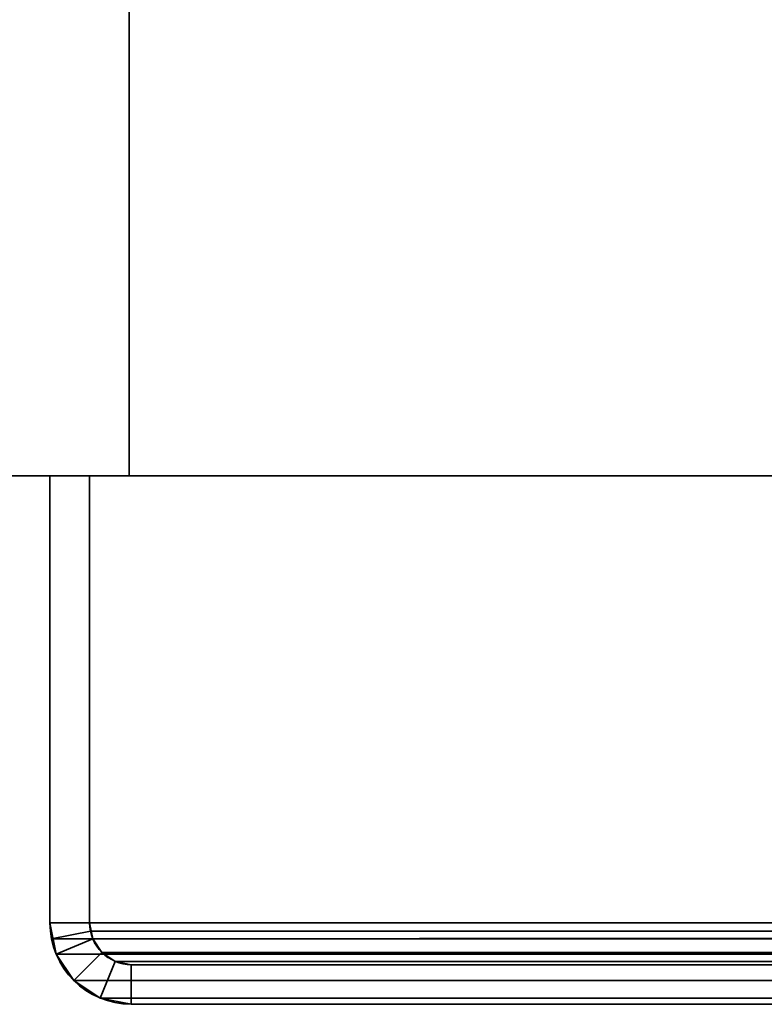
# Model space of a CAD drawing. Header units: millimetres. Extents: x -527 to 5177, y -116 to 161.
# Tile 3 of 256: x -381 to -353, y -29 to 8. Entities that reach past the tile are written whole.
import ezdxf

# ---------------------------------------------------------------- set-up
doc = ezdxf.new("R2010")
doc.units = ezdxf.units.MM
doc.layers.add('151', color=7, linetype='Continuous', true_color=0xffffff)

# ---------------------------------------------------------------- blocks, each defined once
blk = doc.blocks.new('UG_SURFACE_001')
at = {"layer": '151', "color": 252, "linetype": 'Continuous', "lineweight": 35}
for points in [[(-527, -9.3, -7.75), (-527, 142.4, -7.75), (-377, 142.4, -7.75), (-377, -9.3, -7.75)], [(527, -9.3, 2212.25), (527, 142.4, 2212.25), (-527, 142.4, 2212.25), (-527, -9.3, 2212.25)], [(-377, -9.3, -7.75), (-377, 142.4, -7.75), (-377, 142.4, 2062.25), (-377, -9.3, 2062.25)], [(-377, -9.3, 2062.25), (-377, 142.4, 2062.25), (377, 142.4, 2062.25), (377, -9.3, 2062.25)], [(527, -9.3, 2212.25), (-527, -9.3, 2212.25), (-377, -9.3, 2062.25), (377, -9.3, 2062.25)], [(-527, -9.3, 2212.25), (-527, -9.3, -7.75), (-377, -9.3, -7.75), (-377, -9.3, 2062.25)]]:
    blk.add_3dface(points, dxfattribs=at)
blk = doc.blocks.new('UG_SURFACE_035')
at = {"layer": '151', "color": 252, "linetype": 'Continuous', "lineweight": 35}
for points in [[(-380, -9.3, 2075.25), (-378.5, -9.3, 2073.75), (-378.5, -9.3, -7.75), (-380, -9.3, -7.75)], [(-380, -26.22, 2075.25), (-380, -9.3, 2075.25), (-380, -9.3, -7.75), (-380, -26.22, -7.75)], [(-378.5, -26.22, 2073.75), (-378.5, -9.3, 2073.75), (-380, -9.3, 2075.25), (-380, -26.22, 2075.25)], [(-380, -26.22, -7.75), (-380, -9.3, -7.75), (-378.5, -9.3, -7.75), (-378.5, -26.22, -7.75)], [(-378.5, -26.22, 2073.75), (-378.5, -26.22, -7.75), (-378.5, -9.3, -7.75), (-378.5, -9.3, 2073.75)], [(-380, -26.22, -7.75), (-379.766, -27.399, -7.75), (-379.766, -27.399, 2075.016)], [(-379.766, -27.399, 2075.016), (-379.941, -26.821, 2075.191), (-380, -26.22, -7.75)], [(-379.941, -26.821, 2075.191), (-380, -26.22, 2075.25), (-380, -26.22, -7.75)], [(-380, -26.22, 2075.25), (-379.941, -26.821, 2075.191), (-378.47, -26.528, 2073.72), (-378.5, -26.22, 2073.75)], [(-378.5, -26.22, -7.75), (-378.38, -26.825, -7.75), (-379.766, -27.399, -7.75), (-380, -26.22, -7.75)], [(-378.5, -26.22, -7.75), (-378.47, -26.528, 2073.72), (-378.38, -26.825, 2073.63)], [(-378.5, -26.22, -7.75), (-378.5, -26.22, 2073.75), (-378.47, -26.528, 2073.72)], [(-378.38, -26.825, 2073.63), (-378.38, -26.825, -7.75), (-378.5, -26.22, -7.75)], [(-379.941, -26.821, 2075.191), (-379.766, -27.399, 2075.016), (-378.38, -26.825, 2073.63), (-378.47, -26.528, 2073.72)], [(-379.766, -27.399, 2075.016), (-379.098, -28.398, 2074.348), (-378.037, -27.337, 2073.287), (-378.38, -26.825, 2073.63)], [(-378.38, -26.825, -7.75), (-378.037, -27.337, -7.75), (-379.098, -28.398, -7.75), (-379.766, -27.399, -7.75)], [(-378.037, -27.337, 2073.287), (-378.037, -27.337, -7.75), (-378.38, -26.825, -7.75), (-378.38, -26.825, 2073.63)], [(-379.766, -27.399, 2075.016), (-379.766, -27.399, -7.75), (-379.098, -28.398, -7.75), (-379.098, -28.398, 2074.348)], [(-377.525, -27.68, 2072.775), (-378.037, -27.337, 2073.287), (-379.098, -28.398, 2074.348), (-378.099, -29.066, 2073.349)], [(-378.099, -29.066, -7.75), (-379.098, -28.398, -7.75), (-378.037, -27.337, -7.75), (-377.525, -27.68, -7.75)], [(-377.525, -27.68, 2072.775), (-377.525, -27.68, -7.75), (-378.037, -27.337, -7.75), (-378.037, -27.337, 2073.287)], [(-376.92, -27.8, 2072.17), (-377.525, -27.68, 2072.775), (-378.099, -29.066, 2073.349), (-376.92, -29.3, 2072.17)], [(-376.92, -29.3, -7.75), (-378.099, -29.066, -7.75), (-377.525, -27.68, -7.75), (-376.92, -27.8, -7.75)], [(-376.92, -27.8, 2072.17), (-376.92, -27.8, -7.75), (-377.525, -27.68, -7.75), (-377.525, -27.68, 2072.775)], [(-328.08, -27.8, 2023.33), (-328.08, -27.8, -7.75), (-376.92, -27.8, -7.75), (-376.92, -27.8, 2072.17)], [(-328.08, -27.8, 2023.33), (-376.92, -27.8, 2072.17), (-376.92, -29.3, 2072.17), (-328.08, -29.3, 2023.33)], [(-328.08, -29.3, -7.75), (-376.92, -29.3, -7.75), (-376.92, -27.8, -7.75), (-328.08, -27.8, -7.75)], [(-379.098, -28.398, 2074.348), (-379.098, -28.398, -7.75), (-378.099, -29.066, -7.75), (-378.099, -29.066, 2073.349)], [(-378.099, -29.066, 2073.349), (-378.099, -29.066, -7.75), (-376.92, -29.3, -7.75), (-376.92, -29.3, 2072.17)], [(-328.08, -29.3, 2023.33), (-376.92, -29.3, 2072.17), (-376.92, -29.3, -7.75), (-328.08, -29.3, -7.75)]]:
    blk.add_3dface(points, dxfattribs=at)
blk = doc.blocks.new('UG_SURFACE_036')
at = {"layer": '151', "color": 252, "linetype": 'Continuous', "lineweight": 35}
for points in [[(-380, -9.3, 2075.25), (-378.5, -9.3, 2073.75), (-378.5, -9.3, -7.75), (-380, -9.3, -7.75)], [(-380, -26.22, 2075.25), (-380, -9.3, 2075.25), (-380, -9.3, -7.75), (-380, -26.22, -7.75)], [(-378.5, -26.22, 2073.75), (-378.5, -9.3, 2073.75), (-380, -9.3, 2075.25), (-380, -26.22, 2075.25)], [(-380, -26.22, -7.75), (-380, -9.3, -7.75), (-378.5, -9.3, -7.75), (-378.5, -26.22, -7.75)], [(-378.5, -26.22, 2073.75), (-378.5, -26.22, -7.75), (-378.5, -9.3, -7.75), (-378.5, -9.3, 2073.75)], [(-380, -26.22, -7.75), (-379.766, -27.399, -7.75), (-379.766, -27.399, 2075.016)], [(-379.766, -27.399, 2075.016), (-379.941, -26.821, 2075.191), (-380, -26.22, -7.75)], [(-379.941, -26.821, 2075.191), (-380, -26.22, 2075.25), (-380, -26.22, -7.75)], [(-380, -26.22, 2075.25), (-379.941, -26.821, 2075.191), (-378.47, -26.528, 2073.72), (-378.5, -26.22, 2073.75)], [(-378.5, -26.22, -7.75), (-378.38, -26.825, -7.75), (-379.766, -27.399, -7.75), (-380, -26.22, -7.75)], [(-378.5, -26.22, -7.75), (-378.47, -26.528, 2073.72), (-378.38, -26.825, 2073.63)], [(-378.5, -26.22, -7.75), (-378.5, -26.22, 2073.75), (-378.47, -26.528, 2073.72)], [(-378.38, -26.825, 2073.63), (-378.38, -26.825, -7.75), (-378.5, -26.22, -7.75)], [(-379.941, -26.821, 2075.191), (-379.766, -27.399, 2075.016), (-378.38, -26.825, 2073.63), (-378.47, -26.528, 2073.72)], [(-379.766, -27.399, 2075.016), (-379.098, -28.398, 2074.348), (-378.037, -27.337, 2073.287), (-378.38, -26.825, 2073.63)], [(-378.38, -26.825, -7.75), (-378.037, -27.337, -7.75), (-379.098, -28.398, -7.75), (-379.766, -27.399, -7.75)], [(-378.037, -27.337, 2073.287), (-378.037, -27.337, -7.75), (-378.38, -26.825, -7.75), (-378.38, -26.825, 2073.63)], [(-379.766, -27.399, 2075.016), (-379.766, -27.399, -7.75), (-379.098, -28.398, -7.75), (-379.098, -28.398, 2074.348)], [(-377.525, -27.68, 2072.775), (-378.037, -27.337, 2073.287), (-379.098, -28.398, 2074.348), (-378.099, -29.066, 2073.349)], [(-378.099, -29.066, -7.75), (-379.098, -28.398, -7.75), (-378.037, -27.337, -7.75), (-377.525, -27.68, -7.75)], [(-377.525, -27.68, 2072.775), (-377.525, -27.68, -7.75), (-378.037, -27.337, -7.75), (-378.037, -27.337, 2073.287)], [(-376.92, -27.8, 2072.17), (-377.525, -27.68, 2072.775), (-378.099, -29.066, 2073.349), (-376.92, -29.3, 2072.17)], [(-376.92, -29.3, -7.75), (-378.099, -29.066, -7.75), (-377.525, -27.68, -7.75), (-376.92, -27.8, -7.75)], [(-376.92, -27.8, 2072.17), (-376.92, -27.8, -7.75), (-377.525, -27.68, -7.75), (-377.525, -27.68, 2072.775)], [(-328.08, -27.8, 2023.33), (-328.08, -27.8, -7.75), (-376.92, -27.8, -7.75), (-376.92, -27.8, 2072.17)], [(-328.08, -27.8, 2023.33), (-376.92, -27.8, 2072.17), (-376.92, -29.3, 2072.17), (-328.08, -29.3, 2023.33)], [(-328.08, -29.3, -7.75), (-376.92, -29.3, -7.75), (-376.92, -27.8, -7.75), (-328.08, -27.8, -7.75)], [(-379.098, -28.398, 2074.348), (-379.098, -28.398, -7.75), (-378.099, -29.066, -7.75), (-378.099, -29.066, 2073.349)], [(-378.099, -29.066, 2073.349), (-378.099, -29.066, -7.75), (-376.92, -29.3, -7.75), (-376.92, -29.3, 2072.17)], [(-328.08, -29.3, 2023.33), (-376.92, -29.3, 2072.17), (-376.92, -29.3, -7.75), (-328.08, -29.3, -7.75)]]:
    blk.add_3dface(points, dxfattribs=at)
blk = doc.blocks.new('UG_SURFACE_037')
at = {"layer": '151', "color": 252, "linetype": 'Continuous', "lineweight": 35}
for points in [[(-380, -26.22, 2075.25), (-380, -9.3, 2075.25), (-378.5, -9.3, 2073.75), (-378.5, -26.22, 2073.75)], [(-380, -9.3, 2075.25), (380, -9.3, 2075.25), (378.5, -9.3, 2073.75), (-378.5, -9.3, 2073.75)], [(-380, -9.3, 2075.25), (-380, -26.22, 2075.25), (380, -26.22, 2075.25), (380, -9.3, 2075.25)], [(-378.5, -9.3, 2073.75), (378.5, -9.3, 2073.75), (378.5, -26.22, 2073.75), (-378.5, -26.22, 2073.75)], [(-378.5, -26.22, 2073.75), (-378.47, -26.528, 2073.72), (-379.941, -26.821, 2075.191), (-380, -26.22, 2075.25)], [(380, -26.22, 2075.25), (-380, -26.22, 2075.25), (-379.941, -26.821, 2075.191)], [(379.941, -26.821, 2075.191), (380, -26.22, 2075.25), (-379.941, -26.821, 2075.191)], [(-378.47, -26.528, 2073.72), (-378.5, -26.22, 2073.75), (378.5, -26.22, 2073.75)], [(-378.47, -26.528, 2073.72), (378.5, -26.22, 2073.75), (378.47, -26.528, 2073.72)], [(-378.47, -26.528, 2073.72), (-378.38, -26.825, 2073.63), (-379.766, -27.399, 2075.016), (-379.941, -26.821, 2075.191)], [(-379.941, -26.821, 2075.191), (-379.766, -27.399, 2075.016), (379.766, -27.399, 2075.016), (379.941, -26.821, 2075.191)], [(-378.38, -26.825, 2073.63), (-378.037, -27.337, 2073.287), (-379.098, -28.398, 2074.348), (-379.766, -27.399, 2075.016)], [(378.47, -26.528, 2073.72), (378.38, -26.825, 2073.63), (-378.38, -26.825, 2073.63), (-378.47, -26.528, 2073.72)], [(378.037, -27.337, 2073.287), (-378.037, -27.337, 2073.287), (-378.38, -26.825, 2073.63), (378.38, -26.825, 2073.63)], [(379.766, -27.399, 2075.016), (-379.766, -27.399, 2075.016), (-379.098, -28.398, 2074.348), (379.098, -28.398, 2074.348)], [(-378.099, -29.066, 2073.349), (-379.098, -28.398, 2074.348), (-378.037, -27.337, 2073.287), (-377.525, -27.68, 2072.775)], [(377.525, -27.68, 2072.775), (-377.525, -27.68, 2072.775), (-378.037, -27.337, 2073.287), (378.037, -27.337, 2073.287)], [(-376.92, -29.3, 2072.17), (-378.099, -29.066, 2073.349), (-377.525, -27.68, 2072.775), (-376.92, -27.8, 2072.17)], [(376.92, -27.8, 2072.17), (-376.92, -27.8, 2072.17), (-377.525, -27.68, 2072.775), (377.525, -27.68, 2072.775)], [(-328.08, -29.3, 2023.33), (-376.92, -29.3, 2072.17), (-376.92, -27.8, 2072.17), (-328.08, -27.8, 2023.33)], [(-376.92, -27.8, 2072.17), (376.92, -27.8, 2072.17), (328.08, -27.8, 2023.33), (-328.08, -27.8, 2023.33)], [(379.098, -28.398, 2074.348), (-379.098, -28.398, 2074.348), (-378.099, -29.066, 2073.349), (378.099, -29.066, 2073.349)], [(378.099, -29.066, 2073.349), (-378.099, -29.066, 2073.349), (-376.92, -29.3, 2072.17), (376.92, -29.3, 2072.17)], [(-376.92, -29.3, 2072.17), (-328.08, -29.3, 2023.33), (328.08, -29.3, 2023.33), (376.92, -29.3, 2072.17)]]:
    blk.add_3dface(points, dxfattribs=at)

msp = doc.modelspace()

# ---------------------------------------------------------------- linework, layer by layer
at = {"layer": '151', "color": 251, "linetype": 'Continuous', "lineweight": -3, "true_color": 0x636466}
for p, q in [((-377, -9.3, 2062.25), (-377, 142.4, 2062.25)), ((-377, 142.4, -7.75), (-377, -9.3, -7.75)), ((-527, -9.3, 2212.25), (527, -9.3, 2212.25)), ((-527, -9.3, -7.75), (-377, -9.3, -7.75)), ((-380, -26.22, -7.75), (-380, -9.3, -7.75)), ((-380, -9.3, 2075.25), (-378.5, -9.3, 2073.75)), ((-378.5, -9.3, -7.75), (-380, -9.3, -7.75)), ((-380, -9.3, -7.75), (-380, -9.3, 2075.25)), ((-380, -9.3, 2075.25), (-380, -26.22, 2075.25)), ((380, -9.3, 2075.25), (-380, -9.3, 2075.25)), ((-380, -26.22, -7.75), (-380, -9.3, -7.75)), ((-380, -9.3, 2075.25), (-378.5, -9.3, 2073.75)), ((-380, -9.3, -7.75), (-380, -9.3, 2075.25)), ((-378.5, -9.3, -7.75), (-380, -9.3, -7.75)), ((-380, -9.3, 2075.25), (-380, -26.22, 2075.25)), ((-380, -9.3, 2075.25), (-378.5, -9.3, 2073.75)), ((-380, -9.3, 2075.25), (-380, -26.22, 2075.25)), ((-378.5, -26.22, -7.75), (-378.5, -9.3, -7.75)), ((-378.5, -9.3, -7.75), (-378.5, -9.3, 2073.75)), ((-378.5, -9.3, -7.75), (-378.5, -9.3, 2073.75)), ((-378.5, -9.3, 2073.75), (-378.5, -26.22, 2073.75)), ((-378.5, -9.3, 2073.75), (-378.5, -26.22, 2073.75)), ((378.5, -9.3, 2073.75), (-378.5, -9.3, 2073.75)), ((-378.5, -26.22, -7.75), (-378.5, -9.3, -7.75)), ((-378.5, -9.3, 2073.75), (-378.5, -26.22, 2073.75)), ((377, -9.3, 2062.25), (-377, -9.3, 2062.25)), ((-377, -9.3, 2062.25), (-377, -9.3, -7.75)), ((-380, -26.22, 2075.25), (-380, -26.22, -7.75)), ((380, -26.22, 2075.25), (-380, -26.22, 2075.25)), ((-380, -26.22, 2075.25), (-380, -26.22, -7.75)), ((-380, -26.22, 2075.25), (-380, -26.22, -7.75)), ((-378.5, -26.22, 2073.75), (-378.5, -26.22, -7.75)), ((378.5, -26.22, 2073.75), (-378.5, -26.22, 2073.75)), ((-378.5, -26.22, 2073.75), (-378.5, -26.22, -7.75)), ((376.92, -27.8, 2072.17), (-376.92, -27.8, 2072.17)), ((-376.92, -27.8, 2072.17), (-328.08, -27.8, 2023.33)), ((-328.08, -27.8, -7.75), (-376.92, -27.8, -7.75)), ((-376.92, -27.8, 2072.17), (-328.08, -27.8, 2023.33)), ((-376.92, -27.8, 2072.17), (-376.92, -27.8, -7.75)), ((-328.08, -27.8, -7.75), (-376.92, -27.8, -7.75)), ((-376.92, -27.8, 2072.17), (-328.08, -27.8, 2023.33)), ((-376.92, -27.8, 2072.17), (-376.92, -27.8, -7.75)), ((-376.92, -29.3, 2072.17), (-376.92, -29.3, -7.75)), ((-376.92, -29.3, 2072.17), (-376.92, -29.3, -7.75)), ((-376.92, -29.3, 2072.17), (-328.08, -29.3, 2023.33)), ((-328.08, -29.3, -7.75), (-376.92, -29.3, -7.75)), ((-376.92, -29.3, 2072.17), (-328.08, -29.3, 2023.33)), ((-376.92, -29.3, 2072.17), (-328.08, -29.3, 2023.33)), ((-328.08, -29.3, -7.75), (-376.92, -29.3, -7.75)), ((376.92, -29.3, 2072.17), (-376.92, -29.3, 2072.17))]:
    msp.add_line(p, q, dxfattribs=at)
at = {"layer": '151', "color": 251, "linetype": 'Continuous', "lineweight": -3, "true_color": 0x636466, "extrusion": (0, 0, -1)}
for radius in [3.08, 3.08, 1.58, 1.58]:
    msp.add_arc((376.92, -26.22, 7.75), radius, 270, 0, dxfattribs=at)
at = {"layer": '151', "color": 251, "linetype": 'Continuous', "lineweight": -3, "true_color": 0x636466, "extrusion": (0.707107, 6.12323e-17, 0.707107)}
for major_axis in [(-3.08, 0, 3.08), (-3.08, 0, 3.08), (-3.08, 0, 3.08), (-1.58, 0, 1.58), (-1.58, 0, 1.58), (-1.58, 0, 1.58)]:
    msp.add_ellipse((-376.92, -26.22, 2072.17), major_axis=major_axis, ratio=0.707107, start_param=0, end_param=1.570796, dxfattribs=at)

# ---------------------------------------------------------------- block references
at = {"layer": '151', "color": 251, "linetype": 'Continuous', "lineweight": -3, "true_color": 0x636466}
for name in ['UG_SURFACE_001', 'UG_SURFACE_035', 'UG_SURFACE_036', 'UG_SURFACE_037']:
    msp.add_blockref(name, (0, 0), dxfattribs=at)

doc.saveas('drawing.dxf')
